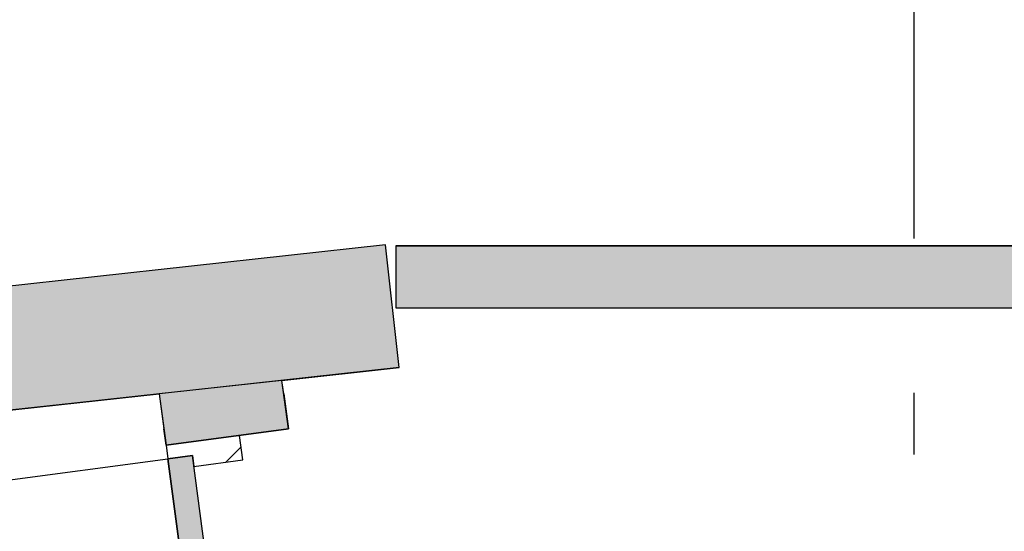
# Model space of a CAD drawing. Extents: x 2 to 87, y -108 to 11.
# Tile 164 of 256: x 44.378 to 45.974, y -50.082 to -49.253. Entities that reach past the tile are written whole.
import ezdxf

# ---------------------------------------------------------------- set-up
doc = ezdxf.new("R2010")
doc.units = 0
doc.header["$MEASUREMENT"] = 0
doc.linetypes.add('DASHDOT', pattern=[1, 0.5, -0.25, 0, -0.25])
for name, color, linetype in [('16', 7, 'CONTINUOUS'), ('25', 7, 'CONTINUOUS'), ('30', 7, 'CONTINUOUS'), ('5', 7, 'CONTINUOUS'), ('6', 7, 'CONTINUOUS'), ('8', 7, 'CONTINUOUS')]:
    doc.layers.add(name, color=color, linetype=linetype)

# ---------------------------------------------------------------- blocks, each defined once
blk = doc.blocks.new('*N226')
at = {"layer": '8', "color": 62, "linetype": 'Continuous'}
for p, q in [((-0.1178, 0.1265), (-0.0782, 0.1318)), ((0.0394, -0.7464), (-0.0782, 0.1318)), ((-0.0332, -0.5056), (-0.1178, 0.1265)), ((-0.0003, -0.7517), (-0.0332, -0.5056)), ((-0.0003, -0.7517), (0.0394, -0.7464))]:
    blk.add_line(p, q, dxfattribs=at)
for points in [[(-0.0003, -0.7517), (-0.1178, 0.1265), (-0.0782, 0.1318)], [(-0.0003, -0.7517), (0.0394, -0.7464), (-0.0782, 0.1318)], [(0.0394, -0.7464), (0.0394, -0.7464), (-0.0782, 0.1318)], [(-0.0332, -0.5056), (-0.0332, -0.5056), (-0.1178, 0.1265)], [(-0.0003, -0.7517), (-0.0003, -0.7517), (-0.0332, -0.5056)]]:
    blk.add_solid(points, dxfattribs=at)

msp = doc.modelspace()

# ---------------------------------------------------------------- linework, layer by layer
at = {"layer": '16', "color": 62, "linetype": 'Continuous'}
msp.add_line((43.7398, -50.0816), (44.618, -49.9641), dxfattribs=at)
at = {"layer": '25', "color": 62, "linetype": 'Continuous'}
for p, q in [((44.971, -49.6177), (43.1541, -49.8165)), ((44.9928, -49.8165), (44.971, -49.6177)), ((44.9876, -49.6195), (46.6517, -49.6195)), ((44.9876, -49.6195), (44.9876, -49.7195)), ((44.9876, -49.7195), (46.5013, -49.7195)), ((44.9928, -49.8165), (44.4663, -49.8741)), ((44.8028, -49.8373), (44.6039, -49.8591)), ((44.8057, -49.8591), (44.8028, -49.8373)), ((44.6039, -49.8591), (44.6115, -49.9157)), ((44.8057, -49.8591), (44.8133, -49.9157)), ((44.4663, -49.8741), (42.6276, -50.0753)), ((44.615, -49.9423), (44.6115, -49.9157)), ((44.8133, -49.9157), (44.615, -49.9423))]:
    msp.add_line(p, q, dxfattribs=at)
for points in [[(44.971, -49.6177), (43.1541, -49.8165), (44.9928, -49.8165)], [(44.9876, -49.6195), (44.9876, -49.6195), (46.6517, -49.6195)], [(44.9876, -49.6195), (44.9876, -49.7195), (46.6517, -49.7195)], [(44.9876, -49.6195), (46.6517, -49.6195), (46.6517, -49.7195)], [(44.9876, -49.7195), (44.9876, -49.7195), (46.5013, -49.7195)], [(43.1541, -49.8165), (42.6276, -49.8741), (44.4663, -49.8741)], [(43.1541, -49.8165), (44.9928, -49.8165), (44.4663, -49.8741)], [(44.8028, -49.8373), (44.6039, -49.8591), (44.8057, -49.8591)], [(44.6039, -49.8591), (44.6115, -49.9157), (44.8133, -49.9157)], [(44.6039, -49.8591), (44.8057, -49.8591), (44.8133, -49.9157)], [(42.6276, -49.8741), (44.4663, -49.8741), (42.6276, -50.0753)], [(44.6115, -49.9157), (44.8133, -49.9157), (44.615, -49.9423)]]:
    msp.add_solid(points, dxfattribs=at)
at = {"layer": '30', "color": 62, "linetype": 'Continuous'}
for p, q in [((44.7393, -49.966), (44.734, -49.9264)), ((44.6151, -49.9423), (44.618, -49.9641)), ((44.618, -49.9641), (44.6576, -49.9588)), ((44.6576, -49.9588), (44.66, -49.9766)), ((44.66, -49.9766), (44.7393, -49.966))]:
    msp.add_line(p, q, dxfattribs=at)
at = {"layer": '5', "color": 7, "linetype": 'DASHDOT'}
msp.add_line((45.8276, -7.3075), (45.8276, -96.5075), dxfattribs=at)
at = {"layer": '6', "color": 62, "linetype": 'Continuous'}
for p, q in [((44.971, -49.6177), (42.7276, -49.8632)), ((44.9928, -49.8165), (44.971, -49.6177)), ((46.6517, -49.6195), (44.9876, -49.6195)), ((44.9876, -49.6195), (44.9876, -49.7195)), ((44.9876, -49.7195), (46.6517, -49.7195)), ((44.8028, -49.8373), (44.9928, -49.8165)), ((44.8133, -49.9157), (44.8028, -49.8373)), ((42.6276, -50.0753), (44.6039, -49.8591)), ((44.6039, -49.8591), (44.615, -49.9423)), ((44.615, -49.9423), (44.8133, -49.9157))]:
    msp.add_line(p, q, dxfattribs=at)
at = {"layer": '8', "color": 62, "linetype": 'Continuous'}
for p, q in [((44.7119, -49.9697), (44.7365, -49.9451)), ((44.6576, -49.9588), (44.618, -49.9641)), ((44.618, -49.9641), (44.7355, -50.8423)), ((44.7752, -50.837), (44.6576, -49.9588))]:
    msp.add_line(p, q, dxfattribs=at)

# ---------------------------------------------------------------- block references
msp.add_blockref('*N226', (44.7358, -50.0906), dxfattribs=at)

doc.saveas('drawing.dxf')
